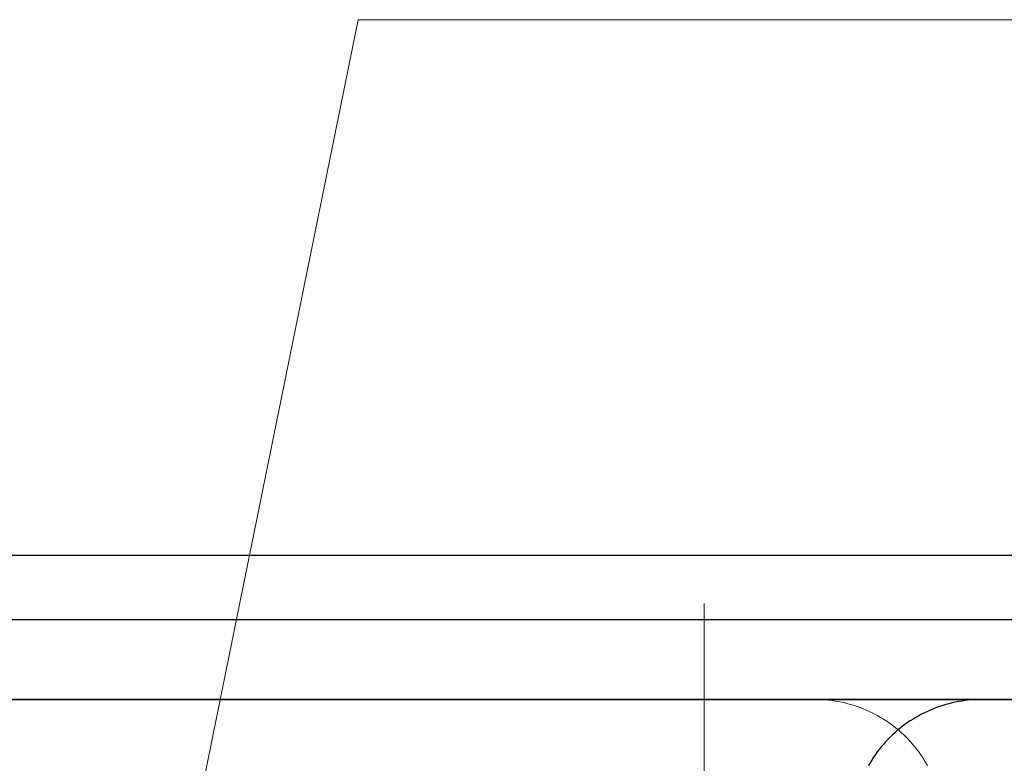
# Model space of a CAD drawing. Header units: millimetres. Extents: x -870 to -358, y 12812 to 13184.
# Tile 9 of 32: x -744.47 to -738.34, y 12849.85 to 12854.48. Entities that reach past the tile are written whole.
import ezdxf

# ---------------------------------------------------------------- set-up
doc = ezdxf.new("R2010")
doc.units = ezdxf.units.MM
doc.header["$LTSCALE"] = 10
doc.linetypes.add('HIDDEN', pattern=[0.375, 0.25, -0.125])
doc.linetypes.add('MITTE', pattern=[2, 1.25, -0.25, 0.25, -0.25])
for name, color, linetype, lineweight in [('PS_Hidden', 2, 'HIDDEN', 9), ('PS_Mid', 5, 'MITTE', 15), ('PS_Plate', 35, 'Continuous', 30), ('PS_Pos', 1, 'Continuous', 15), ('PS_Shape', 161, 'Continuous', 30), ('PS_SOLID', 7, 'Continuous', 30)]:
    doc.layers.add(name, color=color, linetype=linetype, lineweight=lineweight)

# ---------------------------------------------------------------- blocks, each defined once
blk = doc.blocks.new('*X179')
at = {"layer": 'PS_Hidden', "color": 2, "linetype": 'HIDDEN'}
for p, q in [((-739.4914, 12850.2427), (-739.5115, 12850.2429)), ((-739.5115, 12850.2429), (-739.5115, 12850.2429)), ((-739.4712, 12850.2419), (-739.4914, 12850.2427)), ((-739.4511, 12850.2406), (-739.4712, 12850.2419)), ((-739.431, 12850.2388), (-739.4511, 12850.2406)), ((-739.411, 12850.2365), (-739.431, 12850.2388)), ((-739.391, 12850.2337), (-739.411, 12850.2365)), ((-739.3712, 12850.2304), (-739.391, 12850.2337)), ((-739.3514, 12850.2265), (-739.3712, 12850.2304)), ((-739.3317, 12850.2222), (-739.3514, 12850.2265)), ((-739.3121, 12850.2174), (-739.3317, 12850.2222)), ((-739.2927, 12850.212), (-739.3121, 12850.2174)), ((-739.2734, 12850.2062), (-739.2927, 12850.212)), ((-739.2542, 12850.1999), (-739.2734, 12850.2062)), ((-739.2352, 12850.1931), (-739.2542, 12850.1999)), ((-739.2164, 12850.1858), (-739.2352, 12850.1931)), ((-739.1978, 12850.1781), (-739.2164, 12850.1858)), ((-739.1794, 12850.1698), (-739.1978, 12850.1781)), ((-739.1612, 12850.1612), (-739.1794, 12850.1698)), ((-739.1432, 12850.152), (-739.1612, 12850.1612)), ((-739.1255, 12850.1424), (-739.1432, 12850.152)), ((-739.108, 12850.1323), (-739.1255, 12850.1424)), ((-739.0907, 12850.1218), (-739.108, 12850.1323)), ((-739.0738, 12850.1109), (-739.0907, 12850.1218)), ((-739.0571, 12850.0995), (-739.0738, 12850.1109)), ((-739.0407, 12850.0877), (-739.0571, 12850.0995)), ((-739.0246, 12850.0755), (-739.0407, 12850.0877)), ((-739.0088, 12850.0629), (-739.0246, 12850.0755)), ((-738.9934, 12850.0499), (-739.0088, 12850.0629)), ((-738.9782, 12850.0365), (-738.9934, 12850.0499)), ((-738.9634, 12850.0227), (-738.9782, 12850.0365)), ((-738.949, 12850.0086), (-738.9634, 12850.0227)), ((-738.9349, 12849.9941), (-738.949, 12850.0086)), ((-738.9212, 12849.9792), (-738.9349, 12849.9941)), ((-738.9079, 12849.964), (-738.9212, 12849.9792)), ((-738.895, 12849.9485), (-738.9079, 12849.964)), ((-738.8825, 12849.9326), (-738.895, 12849.9485)), ((-738.8703, 12849.9164), (-738.8825, 12849.9326)), ((-738.8586, 12849.8999), (-738.8703, 12849.9164)), ((-738.8473, 12849.8831), (-738.8586, 12849.8999)), ((-738.8364, 12849.8661), (-738.8473, 12849.8831)), ((-738.826, 12849.8487), (-738.8364, 12849.8661)), ((-738.816, 12849.8312), (-738.826, 12849.8487))]:
    blk.add_line(p, q, dxfattribs=at)
at = {"layer": 'PS_SOLID', "color": 7, "linetype": 'Continuous'}
for p, q in [((-738.4802, 12850.2429), (-747.8641, 12850.2429)), ((-738.5413, 12850.2406), (-738.5616, 12850.2388)), ((-738.521, 12850.2419), (-738.5413, 12850.2406)), ((-738.5006, 12850.2427), (-738.521, 12850.2419)), ((-738.4802, 12850.2429), (-738.5006, 12850.2427)), ((-730.0325, 12850.2429), (-738.4802, 12850.2429)), ((-738.7787, 12850.1858), (-738.7975, 12850.1781)), ((-738.7596, 12850.1931), (-738.7787, 12850.1858)), ((-738.7404, 12850.1999), (-738.7596, 12850.1931)), ((-738.7211, 12850.2062), (-738.7404, 12850.1999)), ((-738.7015, 12850.212), (-738.7211, 12850.2062)), ((-738.6819, 12850.2174), (-738.7015, 12850.212)), ((-738.6621, 12850.2222), (-738.6819, 12850.2174)), ((-738.6422, 12850.2265), (-738.6621, 12850.2222)), ((-738.6222, 12850.2304), (-738.6422, 12850.2265)), ((-738.602, 12850.2337), (-738.6222, 12850.2304)), ((-738.5819, 12850.2365), (-738.602, 12850.2337)), ((-738.5616, 12850.2388), (-738.5819, 12850.2365)), ((-738.9058, 12850.1218), (-738.923, 12850.1109)), ((-738.8884, 12850.1323), (-738.9058, 12850.1218)), ((-738.8707, 12850.1424), (-738.8884, 12850.1323)), ((-738.8527, 12850.152), (-738.8707, 12850.1424)), ((-738.8345, 12850.1612), (-738.8527, 12850.152)), ((-738.8161, 12850.1698), (-738.8345, 12850.1612)), ((-738.7975, 12850.1781), (-738.8161, 12850.1698)), ((-738.9886, 12850.0629), (-739.0043, 12850.0499)), ((-738.9727, 12850.0755), (-738.9886, 12850.0629)), ((-738.9564, 12850.0877), (-738.9727, 12850.0755)), ((-738.9398, 12850.0995), (-738.9564, 12850.0877)), ((-738.923, 12850.1109), (-738.9398, 12850.0995)), ((-739.0633, 12849.9941), (-739.0772, 12849.9792)), ((-739.0491, 12850.0086), (-739.0633, 12849.9941)), ((-739.0345, 12850.0227), (-739.0491, 12850.0086)), ((-739.0196, 12850.0365), (-739.0345, 12850.0227)), ((-739.0043, 12850.0499), (-739.0196, 12850.0365)), ((-739.1038, 12849.9485), (-739.1164, 12849.9326)), ((-739.0907, 12849.964), (-739.1038, 12849.9485)), ((-739.0772, 12849.9792), (-739.0907, 12849.964)), ((-739.152, 12849.8831), (-739.163, 12849.8661)), ((-739.1406, 12849.8999), (-739.152, 12849.8831)), ((-739.1287, 12849.9164), (-739.1406, 12849.8999)), ((-739.1164, 12849.9326), (-739.1287, 12849.9164)), ((-739.1736, 12849.8487), (-739.1837, 12849.8312)), ((-739.163, 12849.8661), (-739.1736, 12849.8487))]:
    blk.add_line(p, q, dxfattribs=at)
blk = doc.blocks.new('*X182')
at = {"layer": 'PS_Mid', "color": 5, "linetype": 'MITTE'}
blk.add_line((-740.2076, 12850.8429), (-740.2076, 12847.4429), dxfattribs=at)
at = {"layer": 'PS_SOLID', "color": 7, "linetype": 'Continuous'}
blk.add_line((-753.6313, 12851.1429), (-733.7443, 12851.1429), dxfattribs=at)
blk = doc.blocks.new('*X186')
at = {"color": 1}
for p, q in [((-743.7515, 12847.6429), (-742.3652, 12854.4816)), ((-742.3652, 12854.4816), (-737.3652, 12854.4816))]:
    blk.add_line(p, q, dxfattribs=at)
blk = doc.blocks.new('*X256')
at = {"layer": 'PS_Hidden', "color": 2, "linetype": 'HIDDEN'}
for p, q in [((-739.4914, 12850.2427), (-739.5115, 12850.2429)), ((-739.5115, 12850.2429), (-739.5115, 12850.2429)), ((-739.4712, 12850.2419), (-739.4914, 12850.2427)), ((-739.4511, 12850.2406), (-739.4712, 12850.2419)), ((-739.431, 12850.2388), (-739.4511, 12850.2406)), ((-738.5413, 12850.2406), (-738.5616, 12850.2388)), ((-738.521, 12850.2419), (-738.5413, 12850.2406)), ((-738.5006, 12850.2427), (-738.521, 12850.2419)), ((-738.4802, 12850.2429), (-738.5006, 12850.2427)), ((-739.411, 12850.2365), (-739.431, 12850.2388)), ((-739.391, 12850.2337), (-739.411, 12850.2365)), ((-739.3712, 12850.2304), (-739.391, 12850.2337)), ((-739.3514, 12850.2265), (-739.3712, 12850.2304)), ((-739.3317, 12850.2222), (-739.3514, 12850.2265)), ((-739.3121, 12850.2174), (-739.3317, 12850.2222)), ((-739.2927, 12850.212), (-739.3121, 12850.2174)), ((-739.2734, 12850.2062), (-739.2927, 12850.212)), ((-739.2542, 12850.1999), (-739.2734, 12850.2062)), ((-739.2352, 12850.1931), (-739.2542, 12850.1999)), ((-739.2164, 12850.1858), (-739.2352, 12850.1931)), ((-739.1978, 12850.1781), (-739.2164, 12850.1858)), ((-738.7787, 12850.1858), (-738.7975, 12850.1781)), ((-738.7596, 12850.1931), (-738.7787, 12850.1858)), ((-738.7404, 12850.1999), (-738.7596, 12850.1931)), ((-738.7211, 12850.2062), (-738.7404, 12850.1999)), ((-738.7015, 12850.212), (-738.7211, 12850.2062)), ((-738.6819, 12850.2174), (-738.7015, 12850.212)), ((-738.6621, 12850.2222), (-738.6819, 12850.2174)), ((-738.6422, 12850.2265), (-738.6621, 12850.2222)), ((-738.6222, 12850.2304), (-738.6422, 12850.2265)), ((-738.602, 12850.2337), (-738.6222, 12850.2304)), ((-738.5819, 12850.2365), (-738.602, 12850.2337)), ((-738.5616, 12850.2388), (-738.5819, 12850.2365)), ((-739.1794, 12850.1698), (-739.1978, 12850.1781)), ((-739.1612, 12850.1612), (-739.1794, 12850.1698)), ((-739.1432, 12850.152), (-739.1612, 12850.1612)), ((-739.1255, 12850.1424), (-739.1432, 12850.152)), ((-739.108, 12850.1323), (-739.1255, 12850.1424)), ((-739.0907, 12850.1218), (-739.108, 12850.1323)), ((-739.0738, 12850.1109), (-739.0907, 12850.1218)), ((-738.9058, 12850.1218), (-738.923, 12850.1109)), ((-738.8884, 12850.1323), (-738.9058, 12850.1218)), ((-738.8707, 12850.1424), (-738.8884, 12850.1323)), ((-738.8527, 12850.152), (-738.8707, 12850.1424)), ((-738.8345, 12850.1612), (-738.8527, 12850.152)), ((-738.8161, 12850.1698), (-738.8345, 12850.1612)), ((-738.7975, 12850.1781), (-738.8161, 12850.1698)), ((-739.0571, 12850.0995), (-739.0738, 12850.1109)), ((-739.0407, 12850.0877), (-739.0571, 12850.0995)), ((-739.0246, 12850.0755), (-739.0407, 12850.0877)), ((-739.0088, 12850.0629), (-739.0246, 12850.0755)), ((-738.9934, 12850.0499), (-739.0088, 12850.0629)), ((-738.9886, 12850.0629), (-739.0043, 12850.0499)), ((-738.9727, 12850.0755), (-738.9886, 12850.0629)), ((-738.9564, 12850.0877), (-738.9727, 12850.0755)), ((-738.9398, 12850.0995), (-738.9564, 12850.0877)), ((-738.923, 12850.1109), (-738.9398, 12850.0995)), ((-739.0633, 12849.9941), (-739.0772, 12849.9792)), ((-739.0491, 12850.0086), (-739.0633, 12849.9941)), ((-739.0345, 12850.0227), (-739.0491, 12850.0086)), ((-739.0196, 12850.0365), (-739.0345, 12850.0227)), ((-739.0043, 12850.0499), (-739.0196, 12850.0365)), ((-738.9782, 12850.0365), (-738.9934, 12850.0499)), ((-738.9634, 12850.0227), (-738.9782, 12850.0365)), ((-738.949, 12850.0086), (-738.9634, 12850.0227)), ((-738.9349, 12849.9941), (-738.949, 12850.0086)), ((-738.9212, 12849.9792), (-738.9349, 12849.9941)), ((-739.1038, 12849.9485), (-739.1164, 12849.9326)), ((-739.0907, 12849.964), (-739.1038, 12849.9485)), ((-739.0772, 12849.9792), (-739.0907, 12849.964)), ((-738.9079, 12849.964), (-738.9212, 12849.9792)), ((-738.895, 12849.9485), (-738.9079, 12849.964)), ((-738.8825, 12849.9326), (-738.895, 12849.9485)), ((-739.152, 12849.8831), (-739.163, 12849.8661)), ((-739.1406, 12849.8999), (-739.152, 12849.8831)), ((-739.1287, 12849.9164), (-739.1406, 12849.8999)), ((-739.1164, 12849.9326), (-739.1287, 12849.9164)), ((-738.8703, 12849.9164), (-738.8825, 12849.9326)), ((-738.8586, 12849.8999), (-738.8703, 12849.9164)), ((-738.8473, 12849.8831), (-738.8586, 12849.8999)), ((-738.8364, 12849.8661), (-738.8473, 12849.8831)), ((-739.1736, 12849.8487), (-739.1837, 12849.8312)), ((-739.163, 12849.8661), (-739.1736, 12849.8487)), ((-738.826, 12849.8487), (-738.8364, 12849.8661)), ((-738.816, 12849.8312), (-738.826, 12849.8487))]:
    blk.add_line(p, q, dxfattribs=at)
at = {"layer": 'PS_Mid', "color": 5, "linetype": 'MITTE'}
blk.add_line((-740.2076, 12850.4429), (-740.2076, 12847.0429), dxfattribs=at)
at = {"layer": 'PS_SOLID', "color": 7, "linetype": 'Continuous'}
for p, q in [((-753.6313, 12850.7429), (-733.7443, 12850.7429)), ((-777.695, 12850.2429), (-712.1755, 12850.2429))]:
    blk.add_line(p, q, dxfattribs=at)

msp = doc.modelspace()

# ---------------------------------------------------------------- block references
at = {"layer": 'PS_Plate'}
msp.add_blockref('*X182', (0, 0), dxfattribs=at)
at = {"layer": 'PS_Pos'}
msp.add_blockref('*X186', (0, 0), dxfattribs=at)
at = {"layer": 'PS_Shape', "color": 20}
for name in ['*X256', '*X179']:
    msp.add_blockref(name, (0, 0), dxfattribs=at)

doc.saveas('drawing.dxf')
